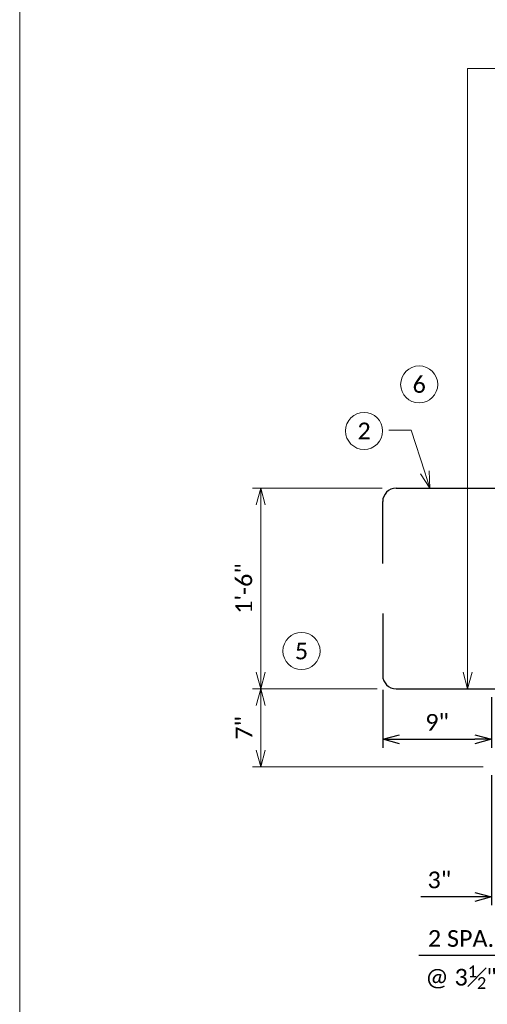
# Model space of a CAD drawing. Extents: x -159 to 1143, y -126 to 126.
# Tile 2 of 9: x -159 to -117, y -70 to 18. Entities that reach past the tile are written whole.
import ezdxf
from ezdxf import colors
from ezdxf.entities.mleader import LeaderData, LeaderLine
from ezdxf.enums import TextEntityAlignment as Align
from ezdxf.math import Vec2, Vec3

# ---------------------------------------------------------------- set-up
doc = ezdxf.new("R2010")
doc.units = 0
doc.header["$MEASUREMENT"] = 0
for name, color, linetype, lineweight in [('B_ANNO_DIM', 7, 'Continuous', 18), ('B_ANNO_SYMB', 7, 'Continuous', 18), ('B_ANNO_TEXT', 7, 'Continuous', 18), ('b_rebar_A1 abutment', 4, 'Continuous', 25)]:
    doc.layers.add(name, color=color, linetype=linetype, lineweight=lineweight)
doc.layers.add('B_ANNO_NOPLOT', color=41, linetype='Continuous', lineweight=18, plot=False, transparency=0.5)
doc.styles.add('Annotative', font='calibri.ttf', dxfattribs={"height": 0.0625})
doc.styles.get("Standard").update_dxf_attribs({"font": 'calibri.ttf'})
doc.dimstyles.new('Annotative', dxfattribs={"dimtxt": 0.0625, "dimasz": 0.0625, "dimexe": 0.03125, "dimexo": 0.03125, "dimgap": 0.03125, "dimtad": 1, "dimdec": 3, "dimzin": 3, "dimdsep": 46, "dimlunit": 4, "dimtxsty": 'Standard', "dimblk": 'OPEN30', "dimcen": 0.03125, "dimaunit": 1, "dimadec": 4, "dimazin": 3, "dimtfac": 0.75, "dimtdec": 3, "dimtofl": 0, "dimtmove": 0, "dimatfit": 3, "dimldrblk": 'OPEN30', "dimfxl": 1, "dimtfill": 1, "dimfrac": 1, "dimtolj": 1, "dimtzin": 0, "dimarcsym": 0})

# ---------------------------------------------------------------- blocks, each defined once
blk = doc.blocks.new('_Open30')
at = {"color": 0, "linetype": 'ByBlock', "lineweight": -2}
for p, q in [((-1, 0.268), (0, 0)), ((0, 0), (-1, -0.268)), ((0, 0), (-1, 0))]:
    blk.add_line(p, q, dxfattribs=at)
blk = doc.blocks.new('*D213')
at = {"layer": 'B_ANNO_DIM', "color": 0, "lineweight": -2, "transparency": 16777216}
for p, q in [((-126.847, -41.874), (-126.847, -47.05)), ((-117.097, -42.526), (-117.097, -47.05)), ((-125.347, -46.3), (-118.597, -46.3))]:
    blk.add_line(p, q, dxfattribs=at)
at = {"layer": 'B_ANNO_DIM', "color": 0, "lineweight": -2, "transparency": 16777216, "xscale": 1.5, "yscale": 1.5, "zscale": 1.5, "rotation": 180}
blk.add_blockref('_Open30', (-126.847, -46.3), dxfattribs=at)
at = {"layer": 'B_ANNO_DIM', "color": 0, "lineweight": -2, "transparency": 16777216, "xscale": 1.5, "yscale": 1.5, "zscale": 1.5}
blk.add_blockref('_Open30', (-117.097, -46.3), dxfattribs=at)
at = {"layer": 'B_ANNO_DIM', "color": 0, "transparency": 16777216, "insert": (-121.972, -44.781), "char_height": 1.5, "attachment_point": 5, "bg_fill": 3, "box_fill_scale": 1.25, "bg_fill_color": 256, "bg_fill_true_color": 13158600, "bg_fill_transparency": 0}
blk.add_mtext('\\A1;9"', dxfattribs=at)
blk = doc.blocks.new('*U182')
at = {"layer": 'B_ANNO_SYMB', "transparency": 33554687}
blk.add_circle((0, 0), 0.832, dxfattribs=at)
at = {"layer": 'B_ANNO_SYMB', "transparency": 33554687, "style": 'Annotative'}
blk.add_attdef('#', text='', height=0.75, dxfattribs=at).set_placement((0, 0), align=Align.MIDDLE_CENTER)
blk = doc.blocks.new('*U180')
at = {"layer": 'B_ANNO_SYMB', "transparency": 33554687}
blk.add_circle((0, 0), 0.832, dxfattribs=at)
at = {"layer": 'B_ANNO_SYMB', "transparency": 33554687, "style": 'Annotative'}
blk.add_attdef('#', text='', height=0.75, dxfattribs=at).set_placement((0, 0), align=Align.MIDDLE_CENTER)
blk = doc.blocks.new('*D210')
at = {"layer": 'B_ANNO_DIM', "color": 0, "lineweight": -2, "transparency": 16777216}
for p, q in [((-114.534, -48.276), (-114.534, -61.187)), ((-117.097, -49.526), (-117.097, -61.187)), ((-118.597, -60.437), (-123.444, -60.437)), ((-113.034, -60.437), (-111.534, -60.437))]:
    blk.add_line(p, q, dxfattribs=at)
at = {"layer": 'B_ANNO_DIM', "color": 0, "lineweight": -2, "transparency": 16777216, "xscale": 1.5, "yscale": 1.5, "zscale": 1.5}
blk.add_blockref('_Open30', (-117.097, -60.437), dxfattribs=at)
at = {"layer": 'B_ANNO_DIM', "color": 0, "lineweight": -2, "transparency": 16777216, "xscale": 1.5, "yscale": 1.5, "zscale": 1.5, "rotation": 180}
blk.add_blockref('_Open30', (-114.534, -60.437), dxfattribs=at)
at = {"layer": 'B_ANNO_DIM', "color": 0, "transparency": 16777216, "insert": (-121.77, -58.919), "char_height": 1.5, "attachment_point": 5, "bg_fill": 3, "box_fill_scale": 1.25, "bg_fill_color": 256, "bg_fill_true_color": 13158600, "bg_fill_transparency": 0}
blk.add_mtext('\\A1;3"', dxfattribs=at)
blk = doc.blocks.new('*D209')
at = {"layer": 'B_ANNO_DIM', "color": 0, "lineweight": -2, "transparency": 16777216}
for p, q in [((-114.534, -48.276), (-114.534, -66.443)), ((-107.534, -48.276), (-107.534, -66.443)), ((-114.534, -65.693), (-123.621, -65.693)), ((-109.034, -65.693), (-113.034, -65.693))]:
    blk.add_line(p, q, dxfattribs=at)
at = {"layer": 'B_ANNO_DIM', "color": 0, "lineweight": -2, "transparency": 16777216, "xscale": 1.5, "yscale": 1.5, "zscale": 1.5, "rotation": 180}
blk.add_blockref('_Open30', (-114.534, -65.693), dxfattribs=at)
at = {"layer": 'B_ANNO_DIM', "color": 0, "lineweight": -2, "transparency": 16777216, "xscale": 1.5, "yscale": 1.5, "zscale": 1.5}
blk.add_blockref('_Open30', (-107.534, -65.693), dxfattribs=at)
at = {"layer": 'B_ANNO_DIM', "color": 0, "transparency": 16777216, "insert": (-119.828, -67.639), "char_height": 1.5, "attachment_point": 5, "bg_fill": 3, "box_fill_scale": 1.25, "bg_fill_color": 256, "bg_fill_true_color": 13158600, "bg_fill_transparency": 0}
blk.add_mtext('\\A1;@ 3{\\H0.7x;\\S1#2;}"', dxfattribs=at)
at = {"layer": 'B_ANNO_DIM', "color": 0, "transparency": 16777216, "insert": (-119.828, -64.174), "char_height": 1.5, "attachment_point": 5, "bg_fill": 3, "box_fill_scale": 1.25, "bg_fill_color": 256, "bg_fill_true_color": 13158600, "bg_fill_transparency": 0}
blk.add_mtext('\\A1;2 SPA.', dxfattribs=at)
blk = doc.blocks.new('*D430')
at = {"layer": 'B_ANNO_DIM', "color": 0, "lineweight": -2, "transparency": 16777216}
for p, q in [((32.047, -41.411), (20.864, -41.411)), ((21.614, -42.911), (21.614, -46.911)), ((41.545, -48.411), (20.864, -48.411))]:
    blk.add_line(p, q, dxfattribs=at)
at = {"layer": 'B_ANNO_DIM', "color": 0, "lineweight": -2, "transparency": 16777216, "xscale": 1.5, "yscale": 1.5, "zscale": 1.5}
for p, rotation in [((21.614, -41.411), 90), ((21.614, -48.411), 270)]:
    blk.add_blockref('_Open30', p, dxfattribs=dict(at, rotation=rotation))
at = {"layer": 'B_ANNO_DIM', "color": 0, "transparency": 16777216, "insert": (20.11, -44.911), "char_height": 1.5, "attachment_point": 5, "rotation": 90, "bg_fill": 3, "box_fill_scale": 1.25, "bg_fill_color": 256, "bg_fill_true_color": 13158600, "bg_fill_transparency": 0}
blk.add_mtext('\\A1;7"', dxfattribs=at)
blk = doc.blocks.new('*D431')
at = {"layer": 'B_ANNO_DIM', "color": 0, "lineweight": -2, "transparency": 16777216}
for p, q in [((32.506, -23.411), (20.864, -23.411)), ((21.614, -24.911), (21.614, -39.911)), ((32.047, -41.411), (20.864, -41.411))]:
    blk.add_line(p, q, dxfattribs=at)
at = {"layer": 'B_ANNO_DIM', "color": 0, "lineweight": -2, "transparency": 16777216, "xscale": 1.5, "yscale": 1.5, "zscale": 1.5}
for p, rotation in [((21.614, -23.411), 90), ((21.614, -41.411), 270)]:
    blk.add_blockref('_Open30', p, dxfattribs=dict(at, rotation=rotation))
at = {"layer": 'B_ANNO_DIM', "color": 0, "transparency": 16777216, "insert": (20.096, -32.411), "char_height": 1.5, "attachment_point": 5, "rotation": 90, "bg_fill": 3, "box_fill_scale": 1.25, "bg_fill_color": 256, "bg_fill_true_color": 13158600, "bg_fill_transparency": 0}
blk.add_mtext('\\A1;1\'-6"', dxfattribs=at)
blk = doc.blocks.new('*U179')
at = {"layer": 'B_ANNO_SYMB', "transparency": 33554687}
blk.add_circle((0, 0), 0.832, dxfattribs=at)
at = {"layer": 'B_ANNO_SYMB', "transparency": 33554687, "style": 'Annotative'}
blk.add_attdef('#', text='', height=0.75, dxfattribs=at).set_placement((0, 0), align=Align.MIDDLE_CENTER)
blk = doc.blocks.new('*U421')
at = {"layer": 'b_rebar_A1 abutment', "transparency": 33554687, "flags": 128}
for points in [[(33.7449, -23.4113), (73.845, -23.4113)], [(32.5449, -30.1613), (32.5449, -24.6113)]]:
    blk.add_lwpolyline(points, dxfattribs=at)
at = {"layer": 'b_rebar_A1 abutment', "transparency": 33554687}
blk.add_arc((33.7449, -24.6113), 1.2, 90, 180, dxfattribs=at)
at = {"layer": 'B_ANNO_SYMB', "transparency": 33554687, "xscale": 2, "yscale": 2, "zscale": 2}
blk.add_blockref('*U179', (30.8725, -18.2734), dxfattribs=at).add_auto_attribs({'#': '2'})
at = {"layer": 'B_ANNO_DIM', "transparency": 33554687}
ml = blk.add_multileader_mtext('Standard', dxfattribs=at)
ml.set_content('       &        OR EQUIVALENT. WELDED PLATE DETAIL OR LOOP INSERT DETAIL MAY BE SUBSTITUTED PROVIDED THEIR PULLOUT CAPACITY IS APPROXIMATELY EQUAL TO THE YIELD STRENGTH OF THE #4 BARS. ', color=256)
ml.set_leader_properties()
ml.set_arrow_properties(name='OPEN30')
ml.build(insert=Vec2(0, 0))
ml.multileader.update_dxf_attribs({"dogleg_length": 0.0625, "arrow_head_size": 1.5, "scale": 24})
ctx = ml.context
ctx.base_point, ctx.scale, ctx.char_height, ctx.arrow_head_size, ctx.landing_gap_size, ctx.plane_origin = Vec3(43.3163, 14.2475), 24, 1.5, 1.5, 0.75, Vec3(40.1557, -41.4114)
notes = []
notes.append((ctx, [(0, (1, 1, 0), (41.8163, 14.2475), (1, 0), 1.5, [(2, [(40.1557, -41.4114), (40.1557, 14.2475), (40.1557, -23.4113), (40.1557, 14.2475), (41.8163, 14.2475)], 0, [])])]))
ctx.mtext.insert, ctx.mtext.width, ctx.mtext.flow_direction = Vec3(44.0663, 15.0084), 52.417906, 5
ml = blk.add_multileader_mtext('Standard', dxfattribs=at)
ml.set_content(' ', color=256)
ml.set_leader_properties()
ml.set_arrow_properties(name='OPEN30')
ml.build(insert=Vec2(0, 0))
ml.multileader.update_dxf_attribs({"dogleg_length": 0.0625, "arrow_head_size": 1.5, "scale": 24})
ctx = ml.context
ctx.base_point, ctx.scale, ctx.char_height, ctx.arrow_head_size, ctx.landing_gap_size, ctx.plane_origin = Vec3(31.0724, -18.2118), 24, 1.5, 1.5, 0.75, Vec3(36.7814, -23.4113)
notes.append((ctx, [(0, (1, 1, 0), (34.6066, -18.2118), (-1, 0), 1.5, [(0, [(36.7814, -23.4113), (35.0899, -18.2118)], 0, [])])]))
ctx.mtext.insert, ctx.mtext.flow_direction = Vec3(31.8224, -17.4618), 5
for ctx, leaders in notes:
    for number, flags, end, landing, length, lines in leaders:
        leader = LeaderData()
        leader.index, (leader.has_last_leader_line, leader.has_dogleg_vector, leader.attachment_direction) = number, flags
        leader.last_leader_point, leader.dogleg_vector, leader.dogleg_length = Vec3(end), Vec3(landing), length
        for number, points, colour, breaks in lines:
            line = LeaderLine()
            line.index, line.vertices, line.color, line.breaks = number, Vec3.list(points), colors.encode_raw_color(colour), breaks
            leader.lines.append(line)
        ctx.leaders.append(leader)
dim = blk.add_linear_dim(base=(21.6136, -48.4114), p1=(32.7967, -41.4114), p2=(42.2949, -48.4114), angle=90, dimstyle='Annotative', override={"dimscale": 18, "dimsah": 1}, dxfattribs=at)
dim.commit()
dim.dimension.update_dxf_attribs({"geometry": '*D430', "text_midpoint": (20.1101, -44.9114)})
dim = blk.add_linear_dim(base=(21.6136, -41.4114), p1=(33.2563, -23.4113), p2=(32.7967, -41.4114), angle=90, dimstyle='Annotative', override={"dimscale": 18, "dimsah": 1}, dxfattribs=at)
dim.commit()
dim.dimension.update_dxf_attribs({"geometry": '*D431', "text_midpoint": (20.0957, -32.4113)})

msp = doc.modelspace()

# ---------------------------------------------------------------- linework, layer by layer
at = {"layer": 'b_rebar_A1 abutment', "transparency": 33554687, "flags": 128}
for points in [[(-126.8467, -35.0258), (-126.8467, -40.5758)], [(-125.6467, -41.7758), (-85.5467, -41.7758)]]:
    msp.add_lwpolyline(points, dxfattribs=at)
at = {"layer": 'b_rebar_A1 abutment', "transparency": 33554687}
msp.add_arc((-125.6467, -40.5758), 1.2, 180, 270, dxfattribs=at)

# ---------------------------------------------------------------- block references
at = {"layer": 'B_ANNO_SYMB', "transparency": 33554687, "xscale": 2, "yscale": 2, "zscale": 2}
for name, p, values in [('*U180', (-123.5761, -14.4644), {'#': '6'}), ('*U182', (-134.1298, -38.378), {'#': '5'})]:
    msp.add_blockref(name, p, dxfattribs=at).add_auto_attribs(values)

# ---------------------------------------------------------------- dimensions: what is measured, and where the dimension line sits
at = {"layer": 'B_ANNO_DIM'}
dim = msp.add_linear_dim(base=(-117.0967, -60.4371), p1=(-114.5342, -47.5263), p2=(-117.0967, -48.7759), text='3"', dimstyle='Annotative', override={"dimscale": 18, "dimsah": 1}, dxfattribs=at)
dim.commit()
dim.dimension.update_dxf_attribs({"geometry": '*D210', "text_midpoint": (-121.7704, -58.9186)})

# ---------------------------------------------------------------- next in the draw order: dimensions: what is measured, and where the dimension line sits
dim = msp.add_linear_dim(base=(-117.0967, -46.2996), p1=(-126.8467, -41.1244), p2=(-117.0967, -41.7758), text='9"', dimstyle='Annotative', override={"dimscale": 18, "dimsah": 1}, dxfattribs=at)
dim.commit()
dim.dimension.update_dxf_attribs({"geometry": '*D213', "text_midpoint": (-121.9717, -44.7811)})
dim = msp.add_linear_dim(base=(-107.5342, -65.6926), p1=(-114.5342, -47.5263), p2=(-107.5342, -47.5263), text='2 SPA.\\X@ 3{\\H0.7x;\\S1#2;}"', dimstyle='Annotative', override={"dimscale": 18, "dimsah": 1}, dxfattribs=at)
dim.commit()
dim.dimension.update_dxf_attribs({"geometry": '*D209', "text_midpoint": (-119.8276, -65.6926), "dimtype": 160})

# ---------------------------------------------------------------- next in the draw order: linework, layer by layer
at = {"layer": 'B_ANNO_NOPLOT'}
msp.add_lwpolyline([(157.1791, -85.8649), (218.6084, -85.8649), (218.6084, 112.4907), (164.536, 112.4907), (164.536, 125.6355), (-159.3916, 125.6355), (-159.3916, -126.3645), (157.1791, -126.3645)], close=True, dxfattribs=at)

# ---------------------------------------------------------------- next in the draw order: block references
at = {"layer": 'B_ANNO_TEXT', "color": 3, "transparency": 33554687}
msp.add_blockref('*U421', (-159.3916, -0.3645), dxfattribs=at)

doc.saveas('drawing.dxf')
